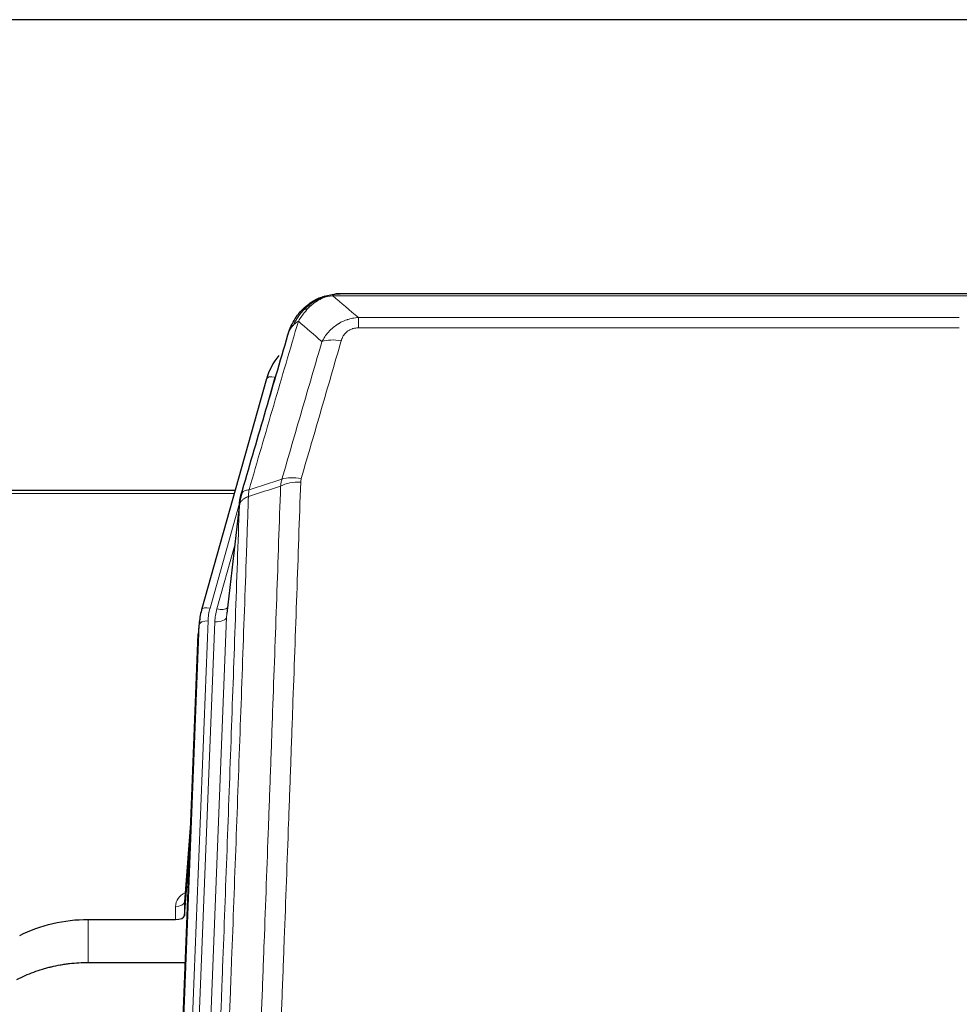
# Model space of a CAD drawing. Header units: inches. Extents: x 0 to 23760, y -13 to 16800.
# Tile 20 of 222: x 2815 to 3136, y 7923 to 8260. Entities that reach past the tile are written whole.
import ezdxf

# ---------------------------------------------------------------- set-up
doc = ezdxf.new("R2010")
doc.units = ezdxf.units.IN
doc.layers.add('254', color=7, linetype='Continuous', true_color=0xffffff)

msp = doc.modelspace()

# ---------------------------------------------------------------- linework, layer by layer
at = {"layer": '254', "color": 2, "linetype": 'Continuous', "lineweight": 25}
for p, q in [((3926.791, 8259.696), (2551.791, 8259.696)), ((2917.289, 8164.594), (2917.189, 8164.565)), ((3142.352, 8166.07), (2924.231, 8166.07)), ((2899.238, 8136.978), (2877.064, 8058.092)), ((2888.511, 8098.808), (2754.291, 8098.808)), ((2890.1, 8095.291), (2885.684, 8056.772)), ((2877.064, 8058.092), (2877.045, 8057.996)), ((2876.382, 8054.629), (2876.009, 8051.371)), ((2862.769, 7716.585), (2875.887, 8049.786)), ((2873.396, 7986.514), (2871.189, 7958.315)), ((2871.193, 7953.559), (2873.015, 7976.84)), ((2871.182, 7958.135), (2871.193, 7953.559)), ((2838.291, 7952.308), (2868.194, 7952.308)), ((2871.466, 7937.499), (2838.291, 7937.499))]:
    msp.add_line(p, q, dxfattribs=at)
at = {"layer": '254', "color": 110, "linetype": 'Continuous', "lineweight": 13}
for p, q in [((2917.189, 8164.565), (2917.12, 8164.408)), ((3144.694, 8165.407), (2921.889, 8165.407)), ((2930.62, 8157.939), (3135.963, 8157.939)), ((2930.62, 8157.939), (2930.62, 8154.406)), ((3135.963, 8154.406), (2930.62, 8154.406)), ((2902.126, 8137.552), (2897.4, 8120.74)), ((2888.224, 8097.777), (2754.291, 8097.777)), ((2890.024, 8094.5), (2879.952, 8058.665)), ((2889.971, 8093.779), (2885.594, 8055.598)), ((2888.325, 8079.811), (2882.299, 8058.373)), ((2879.255, 8054.264), (2866.144, 7721.242)), ((2868.536, 7722.078), (2881.602, 8053.972)), ((2885.594, 8055.598), (2872.528, 7723.705)), ((2863.15, 7720.022), (2876.261, 8053.044)), ((2876.261, 8053.044), (2875.887, 8049.786)), ((2873.389, 7986.323), (2871.182, 7958.135)), ((2868.194, 7952.308), (2868.184, 7956.725)), ((2838.291, 7952.308), (2838.291, 7937.499))]:
    msp.add_line(p, q, dxfattribs=at)
for centre, major_axis, ratio, start_param, end_param in [((2924.773, 8144.184), (-9.598, 2.808), 0.562843, 4.8755761, 5.6185342), ((2902.126, 8136.166), (-2.888, 0.812), 0.4480327, 4.837666, 6.2831701), ((2910.924, 8096.129), (9.994, -0.345), 0.559112, 1.5901207, 2.34753), ((2911.112, 8097.301), (9.604, -2.788), 0.5442898, 1.7274916, 2.473129), ((2879.952, 8057.28), (-2.888, 0.812), 0.4480327, 4.837666, 6.2831701), ((2903.273, 8053.514), (24.033, -0.038), 0.8858289, 2.8989744, 3.1081259), ((2905.62, 8053.222), (24.033, -0.038), 0.8858289, 2.8989744, 3.1081259), ((2882.299, 8060.22), (-3.851, 1.082), 0.4480327, 1.6960734, 2.8915811), ((2879.255, 8052.879), (-2.998, 0.118), 0.4614673, 4.7305545, 6.248991), ((2881.602, 8055.819), (-3.997, 0.157), 0.4614673, 1.5889619, 3.1073983), ((2874.187, 7956.725), (6.003, -0.046), 0.8757409, 2.0547277, 3.1504318), ((2868.184, 7958.179), (3, 0.007), 0.4848086, 4.7112485, 6.2484184)]:
    msp.add_ellipse(centre, major_axis=major_axis, ratio=ratio, start_param=start_param, end_param=end_param, dxfattribs=at)
at = {"layer": '254', "color": 2, "linetype": 'Continuous', "lineweight": 25}
for centre, major_axis, ratio, start_param, end_param in [((2925.433, 8130.965), (27.014, -0.465), 0.8900028, 2.5369186, 2.912319), ((2903.273, 8052.129), (27.027, -0.37), 0.8864308, 2.9096812, 3.1188327), ((2868.194, 7953.602), (-3, 0), 0.4313147, 1.5706417, 3.1078116)]:
    msp.add_ellipse(centre, major_axis=major_axis, ratio=ratio, start_param=start_param, end_param=end_param, dxfattribs=at)
for points, knots in [([(2912.077, 8160.683), (2912.263, 8160.877), (2912.452, 8161.067), (2913.224, 8161.81), (2913.834, 8162.327), (2915.103, 8163.265), (2915.763, 8163.686), (2916.664, 8164.179), (2916.892, 8164.297), (2917.12, 8164.408)], [0, 0, 0, 0, 0.125, 0.125, 0.5, 0.5, 0.875, 0.875, 1, 1, 1, 1]), ([(2917.12, 8164.408), (2917.578, 8164.631), (2918.042, 8164.831), (2919.912, 8165.532), (2921.349, 8165.838), (2922.759, 8165.927)], [0, 0, 0, 0, 0.25, 0.25, 1, 1, 1, 1]), ([(2917.289, 8164.594), (2917.867, 8164.844), (2918.455, 8165.063), (2919.136, 8165.277), (2919.223, 8165.304), (2919.31, 8165.33)], [0, 0, 0, 0, 0.8717446, 0.8717446, 1, 1, 1, 1]), ([(2924.431, 8166.067), (2924.416, 8166.068), (2924.388, 8166.068), (2924.347, 8166.069), (2924.306, 8166.07), (2924.267, 8166.07), (2924.228, 8166.07), (2924.191, 8166.07), (2924.154, 8166.069), (2924.119, 8166.069), (2924.085, 8166.069), (2924.052, 8166.068), (2924.02, 8166.067), (2923.989, 8166.066), (2923.959, 8166.066), (2923.93, 8166.065), (2923.902, 8166.064), (2923.875, 8166.062), (2923.849, 8166.061), (2923.825, 8166.06), (2923.801, 8166.059), (2923.778, 8166.058), (2923.757, 8166.057), (2923.736, 8166.056), (2923.717, 8166.054), (2923.698, 8166.053), (2923.681, 8166.052), (2923.665, 8166.051), (2923.649, 8166.05), (2923.635, 8166.049), (2923.622, 8166.048), (2923.61, 8166.047), (2923.599, 8166.046), (2923.589, 8166.046), (2923.58, 8166.045), (2923.572, 8166.044), (2923.566, 8166.044), (2923.56, 8166.043), (2923.555, 8166.043), (2923.543, 8166.042), (2923.522, 8166.04), (2923.493, 8166.038), (2923.464, 8166.035), (2923.436, 8166.032), (2923.408, 8166.03), (2923.38, 8166.027), (2923.353, 8166.024), (2923.326, 8166.021), (2923.299, 8166.018), (2923.273, 8166.015), (2923.247, 8166.011), (2923.222, 8166.008), (2923.196, 8166.005), (2923.171, 8166.001), (2923.147, 8165.998), (2923.122, 8165.994), (2923.098, 8165.991), (2923.075, 8165.987), (2923.051, 8165.983), (2923.028, 8165.98), (2923.006, 8165.976), (2922.983, 8165.972), (2922.961, 8165.968), (2922.94, 8165.964), (2922.918, 8165.96), (2922.897, 8165.956), (2922.876, 8165.952), (2922.856, 8165.948), (2922.836, 8165.944), (2922.816, 8165.94), (2922.797, 8165.936), (2922.778, 8165.932), (2922.765, 8165.929), (2922.759, 8165.927)], [0, 0, 0, 0, 0.0247661, 0.0489206, 0.0724636, 0.0953949, 0.1177147, 0.1394229, 0.1605195, 0.1810045, 0.2008779, 0.2201398, 0.23879, 0.2568287, 0.2742558, 0.2910713, 0.3072753, 0.3228676, 0.3378484, 0.3522176, 0.3659752, 0.3791212, 0.3916556, 0.4035785, 0.4148897, 0.4255894, 0.4356775, 0.445154, 0.454019, 0.4622723, 0.4699141, 0.4769443, 0.4833629, 0.48917, 0.4943654, 0.4989493, 0.5029216, 0.5062824, 0.5090316, 0.5111692, 0.5284651, 0.5456049, 0.5625886, 0.5794163, 0.5960881, 0.612604, 0.6289642, 0.6451687, 0.6612176, 0.6771111, 0.6928491, 0.7084319, 0.7238594, 0.7391318, 0.7542492, 0.7692118, 0.7840195, 0.7986726, 0.8131712, 0.8275153, 0.8417051, 0.8557408, 0.8696224, 0.8833501, 0.8969241, 0.9103445, 0.9236114, 0.936725, 0.9496856, 0.9624932, 0.975148, 0.9876502, 1, 1, 1, 1]), ([(2911.091, 8160.198), (2911.309, 8160.432), (2911.532, 8160.662), (2912.406, 8161.512), (2913.096, 8162.092), (2913.823, 8162.618)], [0, 0, 0, 0, 0.2626999, 0.2626999, 1, 1, 1, 1]), ([(2907.208, 8153.773), (2907.821, 8155.513), (2908.717, 8157.202), (2910.246, 8159.238), (2910.656, 8159.728), (2911.091, 8160.198)], [0, 0, 0, 0, 0.75, 0.75, 1, 1, 1, 1]), ([(2910.712, 8159.728), (2910.768, 8159.83), (2910.837, 8159.933), (2910.973, 8160.088), (2911.029, 8160.144), (2911.091, 8160.198)], [0, 0, 0, 0, 0.6295096, 0.6295096, 1, 1, 1, 1]), ([(2906.569, 8151.999), (2906.575, 8152.021), (2906.587, 8152.065), (2906.605, 8152.131), (2906.623, 8152.197), (2906.642, 8152.262), (2906.66, 8152.327), (2906.679, 8152.392), (2906.698, 8152.456), (2906.717, 8152.52), (2906.737, 8152.584), (2906.756, 8152.648), (2906.776, 8152.711), (2906.795, 8152.774), (2906.815, 8152.837), (2906.835, 8152.899), (2906.856, 8152.962), (2906.876, 8153.024), (2906.897, 8153.085), (2906.917, 8153.146), (2906.938, 8153.207), (2906.959, 8153.268), (2906.98, 8153.329), (2907.001, 8153.389), (2907.023, 8153.449), (2907.044, 8153.508), (2907.066, 8153.568), (2907.087, 8153.627), (2907.109, 8153.685), (2907.131, 8153.744), (2907.153, 8153.802), (2907.176, 8153.86), (2907.198, 8153.917), (2907.22, 8153.975), (2907.243, 8154.032), (2907.265, 8154.089), (2907.288, 8154.145), (2907.311, 8154.201), (2907.334, 8154.257), (2907.357, 8154.313), (2907.38, 8154.368), (2907.403, 8154.423), (2907.427, 8154.478), (2907.45, 8154.532), (2907.474, 8154.586), (2907.497, 8154.64), (2907.521, 8154.694), (2907.544, 8154.747), (2907.568, 8154.8), (2907.592, 8154.853), (2907.616, 8154.906), (2907.64, 8154.958), (2907.664, 8155.01), (2907.688, 8155.061), (2907.712, 8155.113), (2907.737, 8155.164), (2907.761, 8155.215), (2907.785, 8155.265), (2907.81, 8155.315), (2907.834, 8155.365), (2907.859, 8155.415), (2907.883, 8155.464), (2907.908, 8155.514), (2907.932, 8155.562), (2907.957, 8155.611), (2907.982, 8155.659), (2908, 8155.695), (2908.011, 8155.715), (2908.013, 8155.719)], [0, 0, 0, 0, 0.0171812, 0.0343046, 0.0513704, 0.0683783, 0.0853286, 0.1022212, 0.119056, 0.1358331, 0.1525524, 0.1692141, 0.185818, 0.2023642, 0.2188526, 0.2352834, 0.2516564, 0.2679717, 0.2842292, 0.3004291, 0.3165712, 0.3326555, 0.3486822, 0.3646511, 0.3805623, 0.3964158, 0.4122116, 0.4279496, 0.4436299, 0.4592525, 0.4748173, 0.4903244, 0.5057738, 0.5211655, 0.5364994, 0.5517757, 0.5669942, 0.5821549, 0.597258, 0.6123033, 0.6272909, 0.6422208, 0.6570929, 0.6719073, 0.686664, 0.701363, 0.7160042, 0.7305878, 0.7451136, 0.7595816, 0.773992, 0.7883446, 0.8026395, 0.8168767, 0.8310561, 0.8451778, 0.8592418, 0.8732481, 0.8871967, 0.9010875, 0.9149206, 0.928696, 0.9424136, 0.9560736, 0.9696758, 0.9832203, 0.996707, 1, 1, 1, 1]), ([(2890.527, 8097.23), (2893.213, 8106.441), (2895.892, 8115.611), (2899.903, 8129.303), (2901.238, 8133.857), (2903.906, 8142.944), (2905.239, 8147.477), (2906.569, 8151.999)], [0, 0, 0, 0, 0.5, 0.5, 0.75, 0.75, 1, 1, 1, 1]), ([(2906.569, 8151.999), (2906.654, 8152.46), (2906.796, 8152.91), (2907.059, 8153.489), (2907.131, 8153.632), (2907.208, 8153.773)], [0, 0, 0, 0, 0.75, 0.75, 1, 1, 1, 1]), ([(2889.971, 8093.779), (2889.971, 8093.79), (2889.972, 8093.829), (2889.976, 8093.916), (2889.983, 8094.055), (2889.994, 8094.248), (2890.013, 8094.494), (2890.042, 8094.793), (2890.083, 8095.144), (2890.127, 8095.445), (2890.166, 8095.676), (2890.191, 8095.819), (2890.217, 8095.958), (2890.244, 8096.093), (2890.272, 8096.224), (2890.299, 8096.352), (2890.327, 8096.475), (2890.356, 8096.594), (2890.384, 8096.71), (2890.413, 8096.821), (2890.442, 8096.929), (2890.47, 8097.033), (2890.498, 8097.133), (2890.517, 8097.198), (2890.527, 8097.23)], [0, 0, 0, 0, 0.0092499, 0.0337179, 0.073404, 0.128308, 0.1984299, 0.2837694, 0.3843264, 0.5001005, 0.5424888, 0.5838484, 0.6241794, 0.6634821, 0.7017567, 0.7390032, 0.7752221, 0.8104134, 0.8445775, 0.8777146, 0.909825, 0.9409091, 0.9709673, 1, 1, 1, 1]), ([(2814.912, 7946.822), (2818.445, 7948.609), (2822.247, 7949.988), (2830.13, 7951.838), (2834.21, 7952.308), (2838.291, 7952.308)], [0, 0, 0, 0, 0.5, 0.5, 1, 1, 1, 1]), ([(2838.291, 7937.499), (2837.221, 7937.499), (2835.086, 7937.436), (2832.961, 7937.25), (2831.635, 7937.095), (2831.37, 7937.062), (2830.841, 7936.992), (2830.05, 7936.882), (2829.262, 7936.755), (2827.691, 7936.477), (2826.651, 7936.262), (2825.489, 7935.985), (2825.36, 7935.954), (2825.103, 7935.89), (2824.717, 7935.794), (2823.821, 7935.559), (2823.061, 7935.342), (2821.551, 7934.886), (2819.564, 7934.222), (2817.63, 7933.445), (2815.722, 7932.611), (2814.782, 7932.165), (2813.855, 7931.691)], [0, 0, 0, 0, 0.125, 0.25, 0.25, 0.28125, 0.28125, 0.3125, 0.375, 0.375, 0.5, 0.5, 0.515625, 0.515625, 0.53125, 0.5625, 0.625, 0.625, 0.75, 0.875, 0.875, 1, 1, 1, 1])]:
    msp.add_open_spline(points, degree=3, knots=knots, dxfattribs=at)
for points, degree in [([(2917.191, 8164.567), (2915.324, 8163.732), (2913.677, 8162.512)], 2), ([(2922.696, 8165.99), (2923.278, 8166.045), (2923.857, 8166.071), (2924.431, 8166.067)], 3), ([(2890.844, 8098.041), (2890.094, 8095.21)], 1)]:
    msp.add_open_spline(points, degree=degree, dxfattribs=at)
at = {"layer": '254', "color": 110, "linetype": 'Continuous', "lineweight": 13}
for points, knots in [([(2917.12, 8164.408), (2917.119, 8164.378), (2917.12, 8164.346), (2917.134, 8164.26), (2917.15, 8164.205), (2917.198, 8164.101), (2917.23, 8164.052), (2917.271, 8164.014)], [0, 0, 0, 0, 0.25, 0.25, 0.625, 0.625, 1, 1, 1, 1]), ([(2917.271, 8164.014), (2917.631, 8164.209), (2917.998, 8164.385), (2919.492, 8165.011), (2920.668, 8165.305), (2921.889, 8165.407)], [0, 0, 0, 0, 0.25, 0.25, 1, 1, 1, 1]), ([(2922.759, 8165.927), (2922.751, 8165.926), (2922.735, 8165.922), (2922.712, 8165.916), (2922.688, 8165.911), (2922.665, 8165.905), (2922.643, 8165.899), (2922.62, 8165.893), (2922.599, 8165.887), (2922.577, 8165.881), (2922.556, 8165.875), (2922.535, 8165.868), (2922.514, 8165.862), (2922.494, 8165.856), (2922.474, 8165.849), (2922.454, 8165.842), (2922.435, 8165.836), (2922.416, 8165.829), (2922.397, 8165.822), (2922.379, 8165.815), (2922.361, 8165.808), (2922.343, 8165.801), (2922.326, 8165.794), (2922.309, 8165.787), (2922.292, 8165.779), (2922.276, 8165.772), (2922.26, 8165.765), (2922.244, 8165.757), (2922.229, 8165.749), (2922.214, 8165.742), (2922.199, 8165.734), (2922.185, 8165.726), (2922.171, 8165.718), (2922.157, 8165.71), (2922.143, 8165.702), (2922.13, 8165.694), (2922.118, 8165.686), (2922.105, 8165.678), (2922.093, 8165.67), (2922.082, 8165.662), (2922.07, 8165.653), (2922.059, 8165.645), (2922.049, 8165.636), (2922.038, 8165.628), (2922.028, 8165.619), (2922.018, 8165.61), (2922.009, 8165.602), (2922, 8165.593), (2921.991, 8165.584), (2921.983, 8165.575), (2921.975, 8165.566), (2921.967, 8165.557), (2921.96, 8165.548), (2921.953, 8165.539), (2921.946, 8165.53), (2921.939, 8165.521), (2921.933, 8165.512), (2921.928, 8165.502), (2921.922, 8165.493), (2921.917, 8165.484), (2921.912, 8165.474), (2921.908, 8165.465), (2921.904, 8165.455), (2921.9, 8165.446), (2921.897, 8165.436), (2921.894, 8165.427), (2921.891, 8165.417), (2921.889, 8165.41), (2921.889, 8165.407)], [0, 0, 0, 0, 0.0185022, 0.0368847, 0.0551481, 0.073293, 0.0913199, 0.1092294, 0.1270222, 0.1446988, 0.1622598, 0.1797059, 0.1970378, 0.2142561, 0.2313614, 0.2483544, 0.265236, 0.2820066, 0.2986672, 0.3152184, 0.331661, 0.3479958, 0.3642235, 0.380345, 0.3963611, 0.4122725, 0.4280803, 0.4437851, 0.459388, 0.4748898, 0.4902915, 0.5055939, 0.5207981, 0.535905, 0.5509156, 0.565831, 0.5806521, 0.5953801, 0.6100159, 0.6245607, 0.6390157, 0.6533819, 0.6676604, 0.6818526, 0.6959596, 0.7099825, 0.7239227, 0.7377815, 0.75156, 0.7652597, 0.7788818, 0.7924277, 0.8058989, 0.8192966, 0.8326224, 0.8458776, 0.8590638, 0.8721825, 0.8852351, 0.8982233, 0.9111485, 0.9240124, 0.9368166, 0.9495628, 0.9622525, 0.9748874, 0.9874694, 1, 1, 1, 1]), ([(2910.126, 8156.688), (2910.819, 8157.803), (2911.585, 8158.901), (2912.712, 8160.251), (2913.002, 8160.579), (2913.301, 8160.895)], [0, 0, 0, 0, 0.75, 0.75, 1, 1, 1, 1]), ([(2912.077, 8160.683), (2912.176, 8160.709), (2912.277, 8160.732), (2912.534, 8160.782), (2912.691, 8160.806), (2913.002, 8160.85), (2913.155, 8160.871), (2913.301, 8160.895)], [0, 0, 0, 0, 0.25, 0.25, 0.625, 0.625, 1, 1, 1, 1]), ([(2913.301, 8160.895), (2913.451, 8161.053), (2913.602, 8161.209), (2914.217, 8161.817), (2914.696, 8162.246), (2915.69, 8163.032), (2916.205, 8163.39), (2916.912, 8163.815), (2917.09, 8163.917), (2917.271, 8164.014)], [0, 0, 0, 0, 0.125, 0.125, 0.5, 0.5, 0.875, 0.875, 1, 1, 1, 1]), ([(2908.419, 8155.358), (2909.117, 8156.81), (2909.988, 8158.204), (2911.349, 8159.887), (2911.705, 8160.294), (2912.077, 8160.683)], [0, 0, 0, 0, 0.75, 0.75, 1, 1, 1, 1]), ([(2911.091, 8160.198), (2911.122, 8160.224), (2911.154, 8160.25), (2911.289, 8160.352), (2911.402, 8160.422), (2911.651, 8160.544), (2911.787, 8160.596), (2911.979, 8160.655), (2912.028, 8160.669), (2912.077, 8160.683)], [0, 0, 0, 0, 0.125, 0.125, 0.5, 0.5, 0.875, 0.875, 1, 1, 1, 1]), ([(2918.193, 8149.726), (2918.491, 8150.294), (2918.817, 8150.841), (2919.53, 8151.892), (2919.916, 8152.397), (2920.545, 8153.119), (2920.817, 8153.413), (2921.102, 8153.697), (2921.217, 8153.81), (2921.275, 8153.866), (2921.451, 8154.033), (2921.569, 8154.142), (2922.172, 8154.678), (2922.681, 8155.075), (2923.353, 8155.529), (2923.489, 8155.618), (2923.696, 8155.748), (2923.766, 8155.791), (2923.905, 8155.875), (2923.976, 8155.917), (2924.328, 8156.122), (2924.615, 8156.276), (2925.491, 8156.709), (2926.096, 8156.959), (2926.799, 8157.196), (2926.878, 8157.222), (2927.035, 8157.272), (2927.115, 8157.297), (2927.353, 8157.368), (2927.512, 8157.413), (2927.992, 8157.54), (2928.314, 8157.614), (2929.289, 8157.806), (2929.95, 8157.893), (2930.62, 8157.939)], [0, 0, 0, 0, 0.125, 0.125, 0.25, 0.25, 0.3125, 0.328125, 0.328125, 0.34375, 0.34375, 0.375, 0.375, 0.5, 0.5, 0.53125, 0.53125, 0.546875, 0.546875, 0.5625, 0.5625, 0.625, 0.625, 0.75, 0.75, 0.765625, 0.765625, 0.78125, 0.78125, 0.8125, 0.8125, 0.875, 0.875, 1, 1, 1, 1]), ([(2910.126, 8156.688), (2908.728, 8151.933), (2907.329, 8147.167), (2904.526, 8137.611), (2903.123, 8132.822), (2898.91, 8118.419), (2896.094, 8108.771), (2893.272, 8099.078)], [0, 0, 0, 0, 0.25, 0.25, 0.5, 0.5, 1, 1, 1, 1]), ([(2907.208, 8153.773), (2907.247, 8153.844), (2907.288, 8153.914), (2907.455, 8154.192), (2907.594, 8154.395), (2907.898, 8154.792), (2908.062, 8154.985), (2908.297, 8155.235), (2908.357, 8155.297), (2908.419, 8155.358)], [0, 0, 0, 0, 0.125, 0.125, 0.5, 0.5, 0.875, 0.875, 1, 1, 1, 1]), ([(2908.419, 8155.358), (2908.542, 8155.48), (2908.67, 8155.599), (2909.002, 8155.891), (2909.213, 8156.06), (2909.654, 8156.384), (2909.885, 8156.54), (2910.126, 8156.688)], [0, 0, 0, 0, 0.25, 0.25, 0.625, 0.625, 1, 1, 1, 1]), ([(2924.773, 8149.971), (2924.794, 8150.043), (2924.816, 8150.115), (2924.862, 8150.258), (2924.886, 8150.33), (2924.962, 8150.543), (2925.016, 8150.684), (2925.134, 8150.962), (2925.198, 8151.099), (2925.334, 8151.371), (2925.407, 8151.505), (2925.565, 8151.769), (2925.649, 8151.899), (2925.784, 8152.091), (2925.831, 8152.155), (2925.927, 8152.281), (2925.977, 8152.343), (2926.131, 8152.527), (2926.239, 8152.646), (2926.467, 8152.876), (2926.586, 8152.986), (2926.776, 8153.145), (2926.873, 8153.222), (2926.974, 8153.297), (2927.042, 8153.347), (2927.077, 8153.371), (2927.251, 8153.491), (2927.396, 8153.581), (2927.843, 8153.829), (2928.159, 8153.969), (2928.58, 8154.108), (2928.665, 8154.134), (2928.838, 8154.183), (2928.925, 8154.206), (2929.186, 8154.268), (2929.362, 8154.301), (2929.717, 8154.354), (2929.896, 8154.374), (2930.256, 8154.4), (2930.437, 8154.406), (2930.62, 8154.406)], [0, 0, 0, 0, 0.03125, 0.03125, 0.0625, 0.0625, 0.125, 0.125, 0.1875, 0.1875, 0.25, 0.25, 0.3125, 0.3125, 0.34375, 0.34375, 0.375, 0.375, 0.4375, 0.4375, 0.5, 0.5, 0.53125, 0.546875, 0.546875, 0.5625, 0.5625, 0.625, 0.625, 0.75, 0.75, 0.78125, 0.78125, 0.8125, 0.8125, 0.875, 0.875, 0.9375, 0.9375, 1, 1, 1, 1]), ([(2904.515, 8102.729), (2906.804, 8110.622), (2909.088, 8118.485), (2912.507, 8130.235), (2913.646, 8134.144), (2915.921, 8141.946), (2917.058, 8145.84), (2918.193, 8149.726)], [0, 0, 0, 0, 0.5, 0.5, 0.75, 0.75, 1, 1, 1, 1]), ([(2924.773, 8149.971), (2923.639, 8146.078), (2922.504, 8142.179), (2920.231, 8134.364), (2919.094, 8130.448), (2915.678, 8118.68), (2913.397, 8110.805), (2911.112, 8102.9)], [0, 0, 0, 0, 0.25, 0.25, 0.5, 0.5, 1, 1, 1, 1]), ([(2892.083, 7781.758), (2892.641, 7795.571), (2893.743, 7823.067), (2895.353, 7863.919), (2896.396, 7890.893), (2897.168, 7911.025), (2897.551, 7921.067), (2897.93, 7931.073), (2898.181, 7937.735), (2898.307, 7941.062), (2898.931, 7957.676), (2899.423, 7970.896), (2900.149, 7990.62), (2900.389, 7997.176), (2900.866, 8010.25), (2901.102, 8016.769), (2901.805, 8036.267), (2902.727, 8062.113), (2903.618, 8087.659), (2904.057, 8100.356)], [0, 0, 0, 0, 0.125, 0.25, 0.375, 0.375, 0.4375, 0.46875, 0.46875, 0.5, 0.5, 0.625, 0.625, 0.6875, 0.6875, 0.75, 0.75, 0.875, 1, 1, 1, 1]), ([(2910.924, 8101.722), (2910.487, 8089.009), (2909.596, 8063.431), (2908.676, 8037.551), (2907.974, 8018.028), (2907.738, 8011.502), (2907.262, 7998.411), (2907.022, 7991.847), (2906.297, 7972.097), (2905.805, 7958.86), (2905.182, 7942.225), (2905.057, 7938.894), (2904.805, 7932.223), (2904.427, 7922.205), (2904.045, 7912.151), (2903.274, 7891.992), (2902.232, 7864.984), (2900.624, 7824.08), (2899.523, 7796.55), (2898.966, 7782.719)], [0, 0, 0, 0, 0.125, 0.25, 0.25, 0.3125, 0.3125, 0.375, 0.375, 0.5, 0.5, 0.53125, 0.53125, 0.5625, 0.625, 0.625, 0.75, 0.875, 1, 1, 1, 1]), ([(2910.924, 8101.722), (2910.931, 8101.921), (2910.95, 8102.119), (2911.012, 8102.511), (2911.056, 8102.706), (2911.112, 8102.9)], [0, 0, 0, 0, 0.5, 0.5, 1, 1, 1, 1]), ([(2893.272, 8099.078), (2892.863, 8099.044), (2892.49, 8098.974), (2891.832, 8098.77), (2891.547, 8098.637), (2891.075, 8098.315), (2890.889, 8098.126), (2890.626, 8097.707), (2890.548, 8097.476), (2890.527, 8097.23)], [0, 0, 0, 0, 0.25, 0.25, 0.5, 0.5, 0.75, 0.75, 1, 1, 1, 1]), ([(2893.06, 8096.788), (2893.081, 8097.189), (2893.096, 8097.576), (2893.154, 8098.334), (2893.197, 8098.706), (2893.272, 8099.078)], [0, 0, 0, 0, 0.5, 0.5, 1, 1, 1, 1]), ([(2877.775, 7771.111), (2878.345, 7785.111), (2879.47, 7812.978), (2880.564, 7840.582), (2881.373, 7861.186), (2881.775, 7871.463), (2882.239, 7883.41), (2882.436, 7888.521), (2882.568, 7891.926), (2882.634, 7893.627), (2882.961, 7902.129), (2883.352, 7912.305), (2883.802, 7924.131), (2883.994, 7929.189), (2884.122, 7932.559), (2884.185, 7934.243), (2884.758, 7949.386), (2885.759, 7976.155), (2887.214, 8015.849), (2888.62, 8055.083), (2889.526, 8080.932), (2889.971, 8093.779)], [0, 0, 0, 0, 0.125, 0.25, 0.25, 0.3125, 0.34375, 0.359375, 0.359375, 0.375, 0.375, 0.4375, 0.46875, 0.484375, 0.484375, 0.5, 0.5, 0.625, 0.75, 0.875, 1, 1, 1, 1]), ([(2893.06, 8096.788), (2893.004, 8095.175), (2892.948, 8093.562), (2892.836, 8090.333), (2892.668, 8085.486), (2892.272, 8074.151), (2891.929, 8064.391), (2891.235, 8044.815), (2890.295, 8018.559), (2888.837, 7978.714), (2887.832, 7951.843), (2887.258, 7936.642), (2887.195, 7934.952), (2887.066, 7931.569), (2886.874, 7926.491), (2886.423, 7914.621), (2886.031, 7904.406), (2885.703, 7895.872), (2885.637, 7894.164), (2885.505, 7890.746), (2885.307, 7885.616), (2884.841, 7873.624), (2884.439, 7863.308), (2883.627, 7842.626), (2882.53, 7814.917), (2881.402, 7786.944), (2880.831, 7772.891)], [0, 0, 0, 0, 0.015625, 0.015625, 0.03125, 0.0625, 0.125, 0.125, 0.25, 0.375, 0.5, 0.5, 0.515625, 0.515625, 0.53125, 0.5625, 0.625, 0.625, 0.640625, 0.640625, 0.65625, 0.6875, 0.75, 0.75, 0.875, 1, 1, 1, 1]), ([(2893.06, 8096.788), (2893.047, 8096.783), (2893.022, 8096.773), (2892.984, 8096.759), (2892.946, 8096.744), (2892.908, 8096.729), (2892.869, 8096.714), (2892.831, 8096.699), (2892.792, 8096.683), (2892.754, 8096.667), (2892.715, 8096.651), (2892.676, 8096.634), (2892.637, 8096.617), (2892.598, 8096.6), (2892.559, 8096.583), (2892.52, 8096.565), (2892.481, 8096.547), (2892.442, 8096.529), (2892.403, 8096.511), (2892.364, 8096.492), (2892.325, 8096.473), (2892.285, 8096.453), (2892.246, 8096.434), (2892.207, 8096.414), (2892.168, 8096.393), (2892.128, 8096.373), (2892.089, 8096.352), (2892.05, 8096.33), (2892.011, 8096.309), (2891.972, 8096.287), (2891.933, 8096.265), (2891.894, 8096.242), (2891.855, 8096.22), (2891.817, 8096.196), (2891.778, 8096.173), (2891.74, 8096.149), (2891.701, 8096.125), (2891.663, 8096.101), (2891.625, 8096.076), (2891.587, 8096.051), (2891.549, 8096.025), (2891.512, 8095.999), (2891.474, 8095.973), (2891.437, 8095.947), (2891.4, 8095.92), (2891.363, 8095.893), (2891.326, 8095.865), (2891.29, 8095.838), (2891.253, 8095.809), (2891.217, 8095.781), (2891.182, 8095.752), (2891.146, 8095.723), (2891.111, 8095.693), (2891.076, 8095.663), (2891.042, 8095.633), (2891.007, 8095.602), (2890.973, 8095.571), (2890.94, 8095.54), (2890.907, 8095.508), (2890.871, 8095.474), (2890.834, 8095.437), (2890.796, 8095.398), (2890.759, 8095.358), (2890.722, 8095.319), (2890.686, 8095.279), (2890.651, 8095.239), (2890.617, 8095.198), (2890.583, 8095.158), (2890.551, 8095.117), (2890.519, 8095.076), (2890.488, 8095.035), (2890.458, 8094.993), (2890.429, 8094.952), (2890.4, 8094.91), (2890.373, 8094.868), (2890.346, 8094.826), (2890.321, 8094.784), (2890.296, 8094.742), (2890.272, 8094.699), (2890.249, 8094.656), (2890.226, 8094.614), (2890.205, 8094.571), (2890.184, 8094.528), (2890.165, 8094.484), (2890.146, 8094.441), (2890.128, 8094.398), (2890.111, 8094.354), (2890.095, 8094.31), (2890.08, 8094.266), (2890.065, 8094.223), (2890.052, 8094.179), (2890.039, 8094.135), (2890.027, 8094.09), (2890.017, 8094.046), (2890.007, 8094.002), (2889.998, 8093.957), (2889.989, 8093.913), (2889.982, 8093.868), (2889.976, 8093.824), (2889.972, 8093.794), (2889.971, 8093.779)], [0, 0, 0, 0, 0.0069372, 0.0139334, 0.0209887, 0.028103, 0.0352764, 0.0425088, 0.0498003, 0.0571509, 0.0645605, 0.0720292, 0.0795569, 0.0871437, 0.0947896, 0.1024945, 0.1102584, 0.1180815, 0.1259636, 0.1339048, 0.141905, 0.1499643, 0.1580827, 0.1662601, 0.1744966, 0.1827922, 0.1911468, 0.1995605, 0.2080333, 0.2165651, 0.225156, 0.233806, 0.2425151, 0.2512832, 0.2601104, 0.2689967, 0.277942, 0.2869465, 0.29601, 0.3051325, 0.3143142, 0.3235549, 0.3328547, 0.3422136, 0.3516315, 0.3611085, 0.3706446, 0.3802398, 0.3898941, 0.3996074, 0.4093798, 0.4192113, 0.4291019, 0.4390515, 0.4490602, 0.459128, 0.4692549, 0.4794409, 0.4896859, 0.4999901, 0.5124905, 0.524991, 0.5374914, 0.5499918, 0.5624922, 0.5749926, 0.587493, 0.5999934, 0.6124937, 0.6249941, 0.6374944, 0.6499948, 0.6624951, 0.6749954, 0.6874957, 0.699996, 0.7124963, 0.7249966, 0.7374968, 0.7499971, 0.7624973, 0.7749976, 0.7874978, 0.799998, 0.8124982, 0.8249984, 0.8374986, 0.8499988, 0.8624989, 0.8749991, 0.8874992, 0.8999993, 0.9124995, 0.9249996, 0.9374997, 0.9499998, 0.9624998, 0.9749999, 0.9875, 1, 1, 1, 1])]:
    msp.add_open_spline(points, degree=3, knots=knots, dxfattribs=at)
for points in [[(2921.889, 8165.407), (2924.782, 8162.915), (2927.692, 8160.426), (2930.62, 8157.939)], [(2918.193, 8149.726), (2915.489, 8152.045), (2912.8, 8154.365), (2910.126, 8156.688)], [(2904.057, 8100.356), (2900.391, 8099.165), (2896.725, 8097.975), (2893.06, 8096.788)], [(2893.272, 8099.078), (2897.019, 8100.293), (2900.767, 8101.51), (2904.515, 8102.729)], [(2904.057, 8100.356), (2904.097, 8100.763), (2904.214, 8101.565), (2904.403, 8102.345), (2904.515, 8102.729)]]:
    msp.add_open_spline(points, degree=3, dxfattribs=at)

doc.saveas('drawing.dxf')
